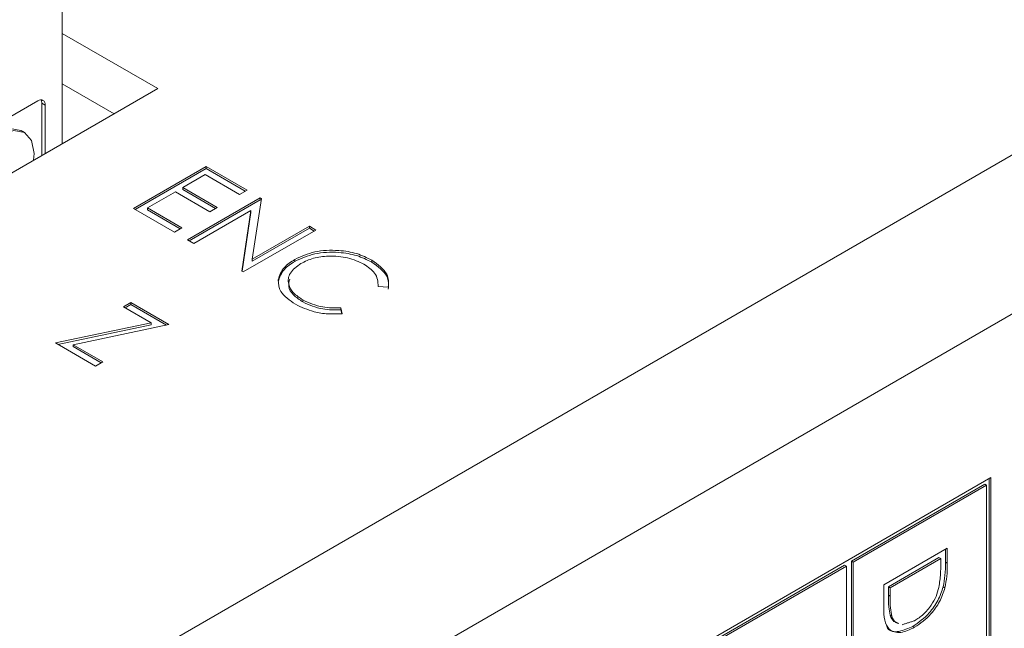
# Model space of a CAD drawing. Header units: inches. Extents: x 0.2 to 16.3, y 0.2 to 11.5.
# Tile 35 of 73: x 3.779 to 4.312, y 2.046 to 2.375. Entities that reach past the tile are written whole.
import ezdxf

# ---------------------------------------------------------------- set-up
doc = ezdxf.new("R2010")
doc.units = ezdxf.units.IN
doc.header["$MEASUREMENT"] = 0

msp = doc.modelspace()

# ---------------------------------------------------------------- linework, layer by layer
at = {"color": 7, "linetype": 'Continuous', "lineweight": 15}
for p, q in [((2.7083579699, 1.3740746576), (4.5543780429, 2.439759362)), ((3.8022948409, 2.3840150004), (3.8022948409, 2.3082062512)), ((4.5916189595, 2.3752561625), (2.7455988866, 1.3095714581)), ((3.8022948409, 2.3677547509), (3.8538710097, 2.3379804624)), ((3.8022948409, 2.3405367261), (3.8302969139, 2.3243714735)), ((3.8538710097, 2.3379804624), (3.6888794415, 2.2427328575)), ((3.7412497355, 2.3037682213), (3.7891030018, 2.3313933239)), ((3.79115932, 2.3017778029), (3.79115932, 2.3302055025)), ((3.79115932, 2.3302055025), (3.7930152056, 2.3291341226)), ((3.7930152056, 2.3291341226), (3.7930152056, 2.3028492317)), ((3.8407604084, 2.2731878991), (3.880044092, 2.295865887)), ((3.880044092, 2.295865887), (3.9022040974, 2.2830731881)), ((3.880044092, 2.2947943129), (3.880044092, 2.295865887)), ((3.841688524, 2.2726521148), (3.880044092, 2.2947943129)), ((3.8795404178, 2.2915047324), (3.8674531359, 2.284526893)), ((3.8981749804, 2.2807472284), (3.8795404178, 2.2915047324)), ((3.880044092, 2.2947943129), (3.9012759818, 2.2825374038)), ((3.8634240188, 2.2822009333), (3.8483148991, 2.2734786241)), ((3.8820585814, 2.2714434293), (3.8634240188, 2.2822009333)), ((3.8674531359, 2.284526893), (3.8860876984, 2.273769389)), ((3.8674531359, 2.283455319), (3.8674531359, 2.284526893)), ((3.8674531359, 2.283455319), (3.8851595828, 2.2732336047)), ((3.9022040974, 2.2830731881), (3.8981749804, 2.2807472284)), ((3.8699713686, 2.2563247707), (3.9092550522, 2.2790027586)), ((3.8708994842, 2.2557889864), (3.9092550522, 2.2779311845)), ((3.9099947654, 2.2785757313), (3.9050291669, 2.2457444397)), ((3.9092550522, 2.2790027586), (3.9099947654, 2.2785757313)), ((3.9092550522, 2.2779311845), (3.9092550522, 2.2790027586)), ((3.9092550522, 2.2779311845), (3.9098457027, 2.2775902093)), ((3.8629204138, 2.2603952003), (3.8407604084, 2.2731878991)), ((3.8483148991, 2.2734786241), (3.8669494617, 2.2627211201)), ((3.8483148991, 2.2724070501), (3.8483148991, 2.2734786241)), ((3.8483148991, 2.2724070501), (3.866021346, 2.2621853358)), ((3.9043445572, 2.2720976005), (3.8734968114, 2.2542895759)), ((3.8860876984, 2.273769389), (3.8820585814, 2.2714434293)), ((3.8993869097, 2.2393435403), (3.9043445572, 2.2720976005)), ((3.8995361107, 2.2392574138), (3.9043445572, 2.2710260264)), ((3.9043445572, 2.2710260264), (3.9043445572, 2.2720976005)), ((3.9050291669, 2.2457444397), (3.9359477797, 2.263593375)), ((3.9359477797, 2.263593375), (3.9394732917, 2.2615581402)), ((3.9359477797, 2.2625218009), (3.9359477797, 2.263593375)), ((3.8669494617, 2.2627211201), (3.8629204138, 2.2603952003)), ((3.9394732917, 2.2615581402), (3.9001896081, 2.2388801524)), ((3.9050291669, 2.2446728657), (3.9359477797, 2.2625218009)), ((3.9359477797, 2.2625218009), (3.9385451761, 2.2610223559)), ((3.8734968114, 2.2542895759), (3.8699713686, 2.2563247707)), ((3.9050291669, 2.2446728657), (3.9050291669, 2.2457444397)), ((3.9281178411, 2.2446274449), (3.9281178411, 2.2456990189)), ((3.9696757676, 2.2442140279), (3.9696757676, 2.2452856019)), ((3.9001896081, 2.2388801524), (3.8993869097, 2.2393435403)), ((3.9785996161, 2.2306484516), (3.9731539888, 2.2310664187)), ((3.8352956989, 2.2200252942), (3.8393248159, 2.222351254)), ((3.8362238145, 2.2194895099), (3.8393248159, 2.2212796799)), ((3.8393248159, 2.222351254), (3.859973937, 2.2104307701)), ((3.8393248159, 2.2212796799), (3.8393248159, 2.222351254)), ((3.8393248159, 2.2212796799), (3.8586119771, 2.2101454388)), ((3.9324302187, 2.2226853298), (3.9324302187, 2.2237569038)), ((3.8502631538, 2.2113847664), (3.8352956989, 2.2200252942)), ((3.9530085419, 2.2194366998), (3.9537561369, 2.2163066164)), ((3.9530085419, 2.2183651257), (3.9530085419, 2.2194366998)), ((3.9530085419, 2.2183651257), (3.9535005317, 2.2163049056)), ((3.7985301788, 2.200545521), (3.8502631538, 2.2113847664)), ((3.859973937, 2.2104307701), (3.8082408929, 2.1995914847)), ((3.8502631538, 2.2103131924), (3.8502631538, 2.2113847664)), ((3.7998921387, 2.1997592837), (3.8502631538, 2.2103131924)), ((3.8201865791, 2.1880435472), (3.7985301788, 2.200545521)), ((3.8082408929, 2.1995914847), (3.824215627, 2.190369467)), ((3.8082408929, 2.1985199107), (3.8082408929, 2.1995914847)), ((3.8082408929, 2.1985199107), (3.8232875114, 2.1898336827)), ((3.824215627, 2.190369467), (3.8201865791, 2.1880435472)), ((4.3045976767, 2.1277726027), (3.6968621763, 1.7769343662)), ((4.3036698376, 1.967361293), (4.3036698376, 2.1272368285)), ((4.3045976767, 1.9668256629), (4.3045976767, 2.1277726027)), ((4.3013127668, 2.1242257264), (4.2292272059, 2.0826116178)), ((4.3022406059, 2.1236900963), (4.230155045, 2.0820759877)), ((4.3013127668, 2.1242257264), (4.3022406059, 2.1236900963)), ((4.3022406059, 1.9681867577), (4.3022406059, 2.1236900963)), ((4.24658637, 2.0697068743), (4.2809596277, 2.0895501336)), ((4.2800317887, 2.0890143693), (4.2800317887, 2.0820708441)), ((4.2809596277, 2.0895501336), (4.2809596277, 2.081535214)), ((4.2292272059, 2.0826116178), (4.2292272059, 1.9271082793)), ((4.2292272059, 2.0826116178), (4.230155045, 2.0820759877)), ((4.2765063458, 2.084488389), (4.2491839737, 2.0687155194)), ((4.2774341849, 2.0839527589), (4.2501118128, 2.0681798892)), ((4.2765063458, 2.084488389), (4.2774341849, 2.0839527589)), ((4.2774341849, 2.0811618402), (4.2774341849, 2.0839527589)), ((4.2254648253, 2.0804396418), (4.1533791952, 2.0388254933)), ((4.2263926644, 2.0799040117), (4.1543070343, 2.0382898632)), ((4.2254648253, 2.0804396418), (4.2263926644, 2.0799040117)), ((4.2263926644, 1.9244006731), (4.2263926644, 2.0799040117)), ((4.230155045, 2.0820759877), (4.230155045, 1.9265726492)), ((4.2800317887, 2.0820708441), (4.2809596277, 2.081535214)), ((4.24658637, 2.0574061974), (4.24658637, 2.0697068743)), ((4.2491839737, 2.0687155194), (4.2491839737, 2.0641594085)), ((4.2491839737, 2.0687155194), (4.2501118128, 2.0681798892)), ((4.2501118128, 2.0681798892), (4.2501118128, 2.0636237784)), ((4.2787923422, 2.0687604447), (4.2797201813, 2.0682248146)), ((4.2491839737, 2.0641594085), (4.2501118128, 2.0636237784)), ((4.250058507, 2.0533177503), (4.2509863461, 2.0527821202)), ((4.2624113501, 2.0473451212), (4.2633391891, 2.0468094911))]:
    msp.add_line(p, q, dxfattribs=at)
at = {"color": 7, "linetype": 'Continuous', "lineweight": 15, "flags": 128}
for points in [[(3.7673463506, 2.3140098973), (3.7741336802, 2.3164411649), (3.7799070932, 2.3153930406), (3.77999483, 2.3153430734)], [(3.7867672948, 2.2992423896), (3.7870220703, 2.3029375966), (3.7856382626, 2.3099546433), (3.7817629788, 2.3143216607), (3.7759895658, 2.3153697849), (3.7692022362, 2.3129385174)]]:
    msp.add_lwpolyline(points, dxfattribs=at)
at = {"color": 7, "linetype": 'Continuous', "lineweight": 15}
for centre, radius, start, end in [((3.7906302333, 2.3295210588), 0.0024161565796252, 350.7846672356, 129.2045810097), ((3.7876733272, 2.330340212), 0.0034885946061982, 357.787015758, 27.025088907)]:
    msp.add_arc(centre, radius, start, end, dxfattribs=at)
for points in [[(3.781850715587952, 2.314271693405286), (3.779994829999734, 2.315343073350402)], [(4.25655704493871, 2.048243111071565), (4.263346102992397, 2.050375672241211)]]:
    msp.add_open_spline(points, degree=1, dxfattribs=at)
for points, knots in [([(3.928117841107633, 2.245699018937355), (3.931555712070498, 2.247269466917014), (3.938432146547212, 2.250410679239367), (3.95098755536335, 2.250949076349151), (3.961884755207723, 2.249163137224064), (3.967077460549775, 2.246578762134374), (3.969675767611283, 2.245285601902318)], [0, 0, 0, 0, 0.2795120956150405, 0.5590804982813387, 0.7793742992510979, 0.9999999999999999, 0.9999999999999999, 0.9999999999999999, 0.9999999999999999]), ([(3.928117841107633, 2.244627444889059), (3.931555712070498, 2.246197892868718), (3.938432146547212, 2.249339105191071), (3.95098755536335, 2.249877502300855), (3.961884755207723, 2.248091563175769), (3.967077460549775, 2.245507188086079), (3.969675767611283, 2.244214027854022)], [0, 0, 0, 0, 0.2795120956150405, 0.5590804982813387, 0.7793742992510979, 0.9999999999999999, 0.9999999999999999, 0.9999999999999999, 0.9999999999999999]), ([(3.919091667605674, 2.234737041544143), (3.919845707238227, 2.237048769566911), (3.921194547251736, 2.241184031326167), (3.925999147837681, 2.244317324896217), (3.928117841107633, 2.245699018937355)], [0, 0, 0, 0, 0.5590282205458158, 0.9999999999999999, 0.9999999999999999, 0.9999999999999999, 0.9999999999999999]), ([(3.919091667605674, 2.233665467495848), (3.919845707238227, 2.235977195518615), (3.921194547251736, 2.240112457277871), (3.925999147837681, 2.243245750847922), (3.928117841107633, 2.244627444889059)], [0, 0, 0, 0, 0.5590282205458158, 0.9999999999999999, 0.9999999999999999, 0.9999999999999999, 0.9999999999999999]), ([(3.931375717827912, 2.243509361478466), (3.929134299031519, 2.241869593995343), (3.924651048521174, 2.23858975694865), (3.924095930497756, 2.232586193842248), (3.926870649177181, 2.227449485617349), (3.930576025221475, 2.224988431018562), (3.932430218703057, 2.223756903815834)], [0, 0, 0, 0, 0.279435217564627, 0.5589219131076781, 0.7792817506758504, 1, 1, 1, 1]), ([(3.96542630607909, 2.243086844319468), (3.962630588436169, 2.244369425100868), (3.957041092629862, 2.246933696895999), (3.946927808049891, 2.247849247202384), (3.937839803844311, 2.246622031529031), (3.933530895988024, 2.244547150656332), (3.931375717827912, 2.243509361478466)], [0, 0, 0, 0, 0.2798566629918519, 0.5595191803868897, 0.779685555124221, 1, 1, 1, 1]), ([(3.973153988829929, 2.231066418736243), (3.972995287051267, 2.233601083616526), (3.972711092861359, 2.23814001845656), (3.967657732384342, 2.241571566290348), (3.96542630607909, 2.243086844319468)], [0, 0, 0, 0, 0.5584272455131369, 0.9999999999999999, 0.9999999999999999, 0.9999999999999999, 0.9999999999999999]), ([(3.969675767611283, 2.245285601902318), (3.973030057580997, 2.242867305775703), (3.97902503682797, 2.238545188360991), (3.978729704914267, 2.23306318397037), (3.97859961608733, 2.230648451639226)], [0, 0, 0, 0, 0.5595165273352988, 1, 1, 1, 1]), ([(3.969675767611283, 2.244214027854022), (3.973030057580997, 2.241795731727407), (3.97902503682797, 2.237473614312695), (3.978729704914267, 2.231991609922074), (3.97859961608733, 2.229576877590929)], [0, 0, 0, 0, 0.5595165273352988, 1, 1, 1, 1]), ([(3.928424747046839, 2.221417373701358), (3.925244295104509, 2.22359309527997), (3.919562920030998, 2.22747967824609), (3.919235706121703, 2.232518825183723), (3.919091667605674, 2.234737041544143)], [0, 0, 0, 0, 0.5598031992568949, 1, 1, 1, 1]), ([(3.925347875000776, 2.235070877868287), (3.924977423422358, 2.233761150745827), (3.92415170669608, 2.230841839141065), (3.926960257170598, 2.226366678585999), (3.93060591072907, 2.223913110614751), (3.932430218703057, 2.222685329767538)], [0, 0, 0, 0, 0.2890263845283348, 0.6442243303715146, 1, 1, 1, 1]), ([(3.953756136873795, 2.216306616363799), (3.951157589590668, 2.216205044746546), (3.945960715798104, 2.216001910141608), (3.936797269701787, 2.217437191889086), (3.931598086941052, 2.219908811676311), (3.928424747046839, 2.221417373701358)], [0, 0, 0, 0, 0.2804096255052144, 0.5607954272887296, 1, 1, 1, 1]), ([(3.932430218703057, 2.223756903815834), (3.935838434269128, 2.222217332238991), (3.941937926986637, 2.219462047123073), (3.949619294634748, 2.219444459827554), (3.953008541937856, 2.219436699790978)], [0, 0, 0, 0, 0.5587703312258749, 1, 1, 1, 1]), ([(3.932430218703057, 2.222685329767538), (3.935838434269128, 2.221145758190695), (3.941937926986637, 2.218390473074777), (3.949619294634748, 2.218372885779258), (3.953008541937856, 2.218365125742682)], [0, 0, 0, 0, 0.5587703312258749, 1, 1, 1, 1]), ([(4.27647018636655, 2.06840801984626), (4.276814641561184, 2.070865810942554), (4.27743024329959, 2.075258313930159), (4.277432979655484, 2.0793566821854), (4.277434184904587, 2.081161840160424)], [0, 0, 0, 0, 0.5595422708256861, 1, 1, 1, 1]), ([(4.280031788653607, 2.082070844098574), (4.280029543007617, 2.079684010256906), (4.280025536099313, 2.075425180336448), (4.279168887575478, 2.070795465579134), (4.278792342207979, 2.068760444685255)], [0, 0, 0, 0, 0.5604435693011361, 1, 1, 1, 1]), ([(4.28095962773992, 2.081535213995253), (4.280957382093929, 2.079148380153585), (4.280953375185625, 2.074889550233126), (4.280096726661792, 2.070259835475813), (4.279720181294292, 2.068224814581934)], [0, 0, 0, 0, 0.5604435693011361, 1, 1, 1, 1]), ([(4.278792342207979, 2.068760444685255), (4.277944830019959, 2.066250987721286), (4.27624923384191, 2.061230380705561), (4.270454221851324, 2.052974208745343), (4.265459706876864, 2.049478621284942), (4.262411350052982, 2.047345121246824)], [0, 0, 0, 0, 0.2802629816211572, 0.5607150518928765, 0.9999999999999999, 0.9999999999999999, 0.9999999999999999, 0.9999999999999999]), ([(4.279720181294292, 2.068224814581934), (4.278872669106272, 2.065715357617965), (4.277177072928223, 2.060694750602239), (4.271382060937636, 2.052438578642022), (4.266387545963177, 2.048942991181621), (4.263339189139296, 2.046809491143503)], [0, 0, 0, 0, 0.2802629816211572, 0.5607150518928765, 0.9999999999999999, 0.9999999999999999, 0.9999999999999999, 0.9999999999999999]), ([(4.263346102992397, 2.050375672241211), (4.26495483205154, 2.051432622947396), (4.268168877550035, 2.05354428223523), (4.27221818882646, 2.058345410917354), (4.27511340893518, 2.06352464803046), (4.276017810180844, 2.066779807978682), (4.27647018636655, 2.06840801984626)], [0, 0, 0, 0, 0.2801789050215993, 0.559763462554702, 0.7797962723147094, 1, 1, 1, 1]), ([(4.249183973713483, 2.064159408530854), (4.249178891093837, 2.062018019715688), (4.249169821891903, 2.058197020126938), (4.249787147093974, 2.054807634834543), (4.250058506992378, 2.053317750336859)], [0, 0, 0, 0, 0.5604263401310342, 1, 1, 1, 1]), ([(4.250111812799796, 2.063623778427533), (4.250106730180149, 2.061482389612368), (4.250097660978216, 2.057661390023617), (4.250714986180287, 2.054272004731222), (4.25098634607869, 2.052782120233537)], [0, 0, 0, 0, 0.5604263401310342, 1, 1, 1, 1]), ([(4.263339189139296, 2.046809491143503), (4.260758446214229, 2.04560997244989), (4.255606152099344, 2.043215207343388), (4.249455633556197, 2.04480499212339), (4.246770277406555, 2.050482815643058), (4.246647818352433, 2.055092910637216), (4.246586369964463, 2.05740619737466)], [0, 0, 0, 0, 0.2801227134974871, 0.5592477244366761, 0.7788361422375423, 0.9999999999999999, 0.9999999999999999, 0.9999999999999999, 0.9999999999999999]), ([(4.250058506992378, 2.053317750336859), (4.250612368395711, 2.051985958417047), (4.251438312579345, 2.049999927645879), (4.253267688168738, 2.049554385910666), (4.253870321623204, 2.049407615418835)], [0, 0, 0, 0, 0.6705797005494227, 1, 1, 1, 1]), ([(4.25098634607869, 2.052782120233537), (4.251540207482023, 2.051450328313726), (4.252366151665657, 2.049464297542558), (4.25419552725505, 2.049018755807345), (4.254798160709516, 2.048871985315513)], [0, 0, 0, 0, 0.6705797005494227, 1, 1, 1, 1]), ([(4.262411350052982, 2.047345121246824), (4.259888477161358, 2.046213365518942), (4.254851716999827, 2.043953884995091), (4.249584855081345, 2.044446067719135), (4.248471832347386, 2.046826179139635), (4.248361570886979, 2.047061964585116)], [0, 0, 0, 0, 0.4748327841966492, 0.9479743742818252, 1, 1, 1, 1])]:
    msp.add_open_spline(points, degree=3, knots=knots, dxfattribs=at)

doc.saveas('drawing.dxf')
